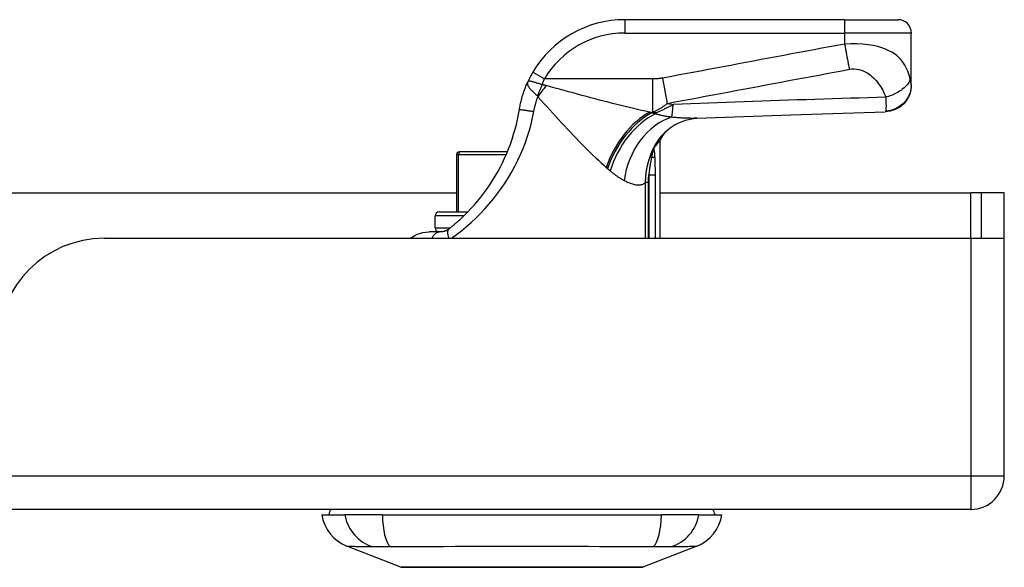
# Model space of a CAD drawing. Header units: inches. Extents: x 15 to 513, y 46 to 241.
# Tile 14 of 198: x 120.33 to 123.24, y 45.66 to 47.27. Entities that reach past the tile are written whole.
import ezdxf

# ---------------------------------------------------------------- set-up
doc = ezdxf.new("R2010")
doc.units = ezdxf.units.IN
doc.header["$MEASUREMENT"] = 0
doc.layers.add('Visible Edges(ANSI)', color=7, linetype='Continuous', lineweight=25)
doc.layers.add('Visible Tangent Edges(ANSI)', color=7, linetype='Continuous', lineweight=25)

msp = doc.modelspace()

# ---------------------------------------------------------------- linework, layer by layer
at = {"layer": 'Visible Edges(ANSI)'}
for p, q in [((122.7659, 47.2728), (122.1168, 47.2728)), ((122.7659, 47.2728), (122.9234, 47.2728)), ((122.9627, 47.0813), (122.9627, 47.2334)), ((122.9627, 47.0801), (122.9627, 47.0813)), ((122.2203, 46.9161), (122.2203, 46.6279)), ((121.6282, 46.8827), (121.6302, 46.8827)), ((121.7703, 46.8827), (121.6302, 46.8827)), ((122.2023, 46.8927), (122.2029, 46.8934)), ((121.6203, 46.8748), (121.6203, 46.7055)), ((120.0995, 46.7619), (121.6203, 46.7619)), ((122.2203, 46.7619), (123.1381, 46.7619)), ((123.1691, 46.7619), (123.1381, 46.7619)), ((123.2371, 46.7619), (123.1691, 46.7619)), ((123.1691, 46.7619), (123.1691, 46.6279)), ((123.2371, 46.6449), (123.2371, 46.7619)), ((121.569, 46.7055), (121.6537, 46.7055)), ((121.5572, 46.6583), (121.5572, 46.6937)), ((121.5734, 46.6468), (121.5398, 46.6468)), ((123.2371, 45.9269), (123.2371, 46.6449)), ((120.5801, 46.6279), (123.1381, 46.6279)), ((123.1381, 46.6279), (123.2357, 46.6279)), ((123.1381, 45.8279), (69.5331, 45.8279)), ((121.2226, 45.8121), (121.2906, 45.8121)), ((121.4014, 45.8121), (121.2906, 45.8121)), ((121.4014, 45.8121), (122.2249, 45.8121)), ((122.3356, 45.8121), (122.2249, 45.8121)), ((122.3356, 45.8121), (122.4037, 45.8121)), ((121.4562, 45.6576), (121.2965, 45.7197)), ((122.3297, 45.7197), (122.17, 45.6576))]:
    msp.add_line(p, q, dxfattribs=at)
at = {"layer": 'Visible Edges(ANSI)', "flags": 128}
for points in [[(121.8457, 47.1181), (121.845, 47.1169), (121.8443, 47.1157), (121.8436, 47.1145), (121.8429, 47.1133), (121.8423, 47.1121), (121.8416, 47.1109), (121.8409, 47.1097), (121.8403, 47.1085), (121.8396, 47.1073), (121.839, 47.1061), (121.8383, 47.1049), (121.8377, 47.1037), (121.8371, 47.1025), (121.8364, 47.1013), (121.8358, 47.1001), (121.8352, 47.0989), (121.8346, 47.0977), (121.834, 47.0965), (121.8334, 47.0952), (121.8328, 47.094), (121.8323, 47.0928), (121.8317, 47.0916), (121.8311, 47.0904), (121.8306, 47.0893)], [(121.8059, 47.0081), (121.8065, 47.0116), (121.8071, 47.0151), (121.8078, 47.0186), (121.8085, 47.022), (121.8092, 47.0255), (121.81, 47.029), (121.8108, 47.0324), (121.8117, 47.0359), (121.8126, 47.0393), (121.8135, 47.0427), (121.8145, 47.0461), (121.8155, 47.0495), (121.8166, 47.0529), (121.8177, 47.0563), (121.8188, 47.0596), (121.8199, 47.063), (121.8211, 47.0663), (121.8224, 47.0696), (121.8237, 47.073), (121.825, 47.0762), (121.8263, 47.0795), (121.8277, 47.0828), (121.8291, 47.086), (121.8306, 47.0893)], [(122.9627, 47.0801), (122.9613, 47.065), (122.9569, 47.0503), (122.9498, 47.0368), (122.9403, 47.0248), (122.9286, 47.0149), (122.9152, 47.0075), (122.9007, 47.0027), (122.8856, 47.0008)], [(121.6429, 46.6947), (121.653, 46.7048), (121.663, 46.7154), (121.6729, 46.7263), (121.6825, 46.7375), (121.6919, 46.749), (121.701, 46.7609), (121.7098, 46.773), (121.7183, 46.7854), (121.7265, 46.798), (121.7344, 46.8108), (121.7419, 46.8239), (121.749, 46.8371), (121.7558, 46.8505), (121.7622, 46.8641), (121.7683, 46.8779), (121.774, 46.8919), (121.7794, 46.906), (121.7843, 46.9203), (121.7889, 46.9347), (121.7931, 46.9493), (121.7969, 46.9639), (121.8003, 46.9786), (121.8033, 46.9933), (121.8059, 47.0081)], [(122.3294, 46.982), (122.6075, 46.9921), (122.8856, 47.0008)], [(122.2251, 46.9301), (122.2371, 46.9424), (122.251, 46.9537), (122.2661, 46.9634), (122.2814, 46.9709), (122.296, 46.9762), (122.3091, 46.9795), (122.3203, 46.9813), (122.3294, 46.982)], [(122.2029, 46.8934), (122.2042, 46.8953), (122.2055, 46.897), (122.2068, 46.8987), (122.208, 46.9003), (122.2091, 46.9018), (122.2103, 46.9033), (122.2113, 46.9046), (122.2123, 46.9059), (122.2132, 46.9071), (122.2141, 46.9083), (122.215, 46.9094), (122.2157, 46.9104), (122.2164, 46.9113), (122.2171, 46.9121), (122.2177, 46.9129), (122.2182, 46.9136), (122.2187, 46.9142), (122.2191, 46.9147), (122.2195, 46.9151), (122.2198, 46.9155), (122.22, 46.9158), (122.2201, 46.916), (122.2202, 46.9161), (122.2203, 46.9161)], [(122.1978, 46.8847), (122.1979, 46.8851), (122.1981, 46.8855), (122.1983, 46.8859), (122.1985, 46.8862), (122.1987, 46.8866), (122.1989, 46.887), (122.1991, 46.8874), (122.1993, 46.8877), (122.1995, 46.8881), (122.1997, 46.8885), (122.1999, 46.8888), (122.2001, 46.8892), (122.2003, 46.8896), (122.2005, 46.8899), (122.2007, 46.8903), (122.2009, 46.8906), (122.2011, 46.8909), (122.2013, 46.8912), (122.2015, 46.8915), (122.2017, 46.8918), (122.2019, 46.892), (122.202, 46.8923), (122.2022, 46.8925), (122.2023, 46.8927)], [(121.6429, 46.6947), (121.641, 46.6929), (121.6392, 46.6911), (121.6373, 46.6893), (121.6354, 46.6876), (121.6336, 46.6858), (121.6317, 46.6841), (121.6298, 46.6824), (121.6279, 46.6807), (121.6261, 46.679), (121.6242, 46.6773), (121.6223, 46.6756), (121.6204, 46.674), (121.6185, 46.6723), (121.6166, 46.6707), (121.6147, 46.6691), (121.6128, 46.6675), (121.611, 46.6659), (121.6091, 46.6643), (121.6072, 46.6628), (121.6053, 46.6612), (121.6034, 46.6597), (121.6015, 46.6582), (121.5996, 46.6567), (121.5977, 46.6552)], [(121.483, 46.6279), (121.4871, 46.6305), (121.4919, 46.6334), (121.4977, 46.6365), (121.5045, 46.6395), (121.5121, 46.6423), (121.5206, 46.6446), (121.5299, 46.6462), (121.5398, 46.6468)], [(121.5977, 46.6552), (121.5968, 46.6544), (121.5958, 46.6537), (121.5948, 46.6531), (121.5938, 46.6524), (121.5927, 46.6519), (121.5917, 46.6513), (121.5907, 46.6508), (121.5896, 46.6503), (121.5886, 46.6498), (121.5875, 46.6494), (121.5865, 46.649), (121.5854, 46.6487), (121.5844, 46.6483), (121.5833, 46.6481), (121.5823, 46.6478), (121.5812, 46.6476), (121.5801, 46.6474), (121.5791, 46.6472), (121.578, 46.6471), (121.577, 46.647), (121.5761, 46.6469), (121.5752, 46.6468), (121.5743, 46.6468), (121.5734, 46.6468)], [(121.458, 45.6573), (121.4584, 45.6573), (121.4597, 45.6573), (121.4619, 45.6573), (121.4649, 45.6573), (121.4687, 45.6573), (121.4733, 45.6572), (121.4788, 45.6572), (121.485, 45.6572), (121.4921, 45.6572), (121.5, 45.6572), (121.5086, 45.6571), (121.5179, 45.6571), (121.528, 45.6571), (121.5386, 45.6571), (121.55, 45.6571), (121.5619, 45.6571), (121.5745, 45.6571), (121.5877, 45.6571), (121.6014, 45.6571), (121.6156, 45.6571), (121.6303, 45.6571), (121.6455, 45.6572), (121.6611, 45.6572), (121.6771, 45.6572), (121.6934, 45.6572), (121.71, 45.6572), (121.7269, 45.6573), (121.7439, 45.6573), (121.761, 45.6573), (121.7783, 45.6573), (121.7957, 45.6573), (121.8132, 45.6573), (121.8307, 45.6573), (121.8482, 45.6573), (121.8655, 45.6573), (121.8827, 45.6573), (121.8997, 45.6573), (121.9164, 45.6572), (121.933, 45.6572), (121.9494, 45.6572), (121.9654, 45.6572), (121.981, 45.6572), (121.9962, 45.6571), (122.0109, 45.6571), (122.0251, 45.6571), (122.0388, 45.6571), (122.052, 45.6571), (122.0646, 45.6571), (122.0765, 45.6571), (122.0879, 45.6571), (122.0985, 45.6571), (122.1086, 45.6571), (122.1179, 45.6571), (122.1265, 45.6572), (122.1343, 45.6572), (122.1413, 45.6572), (122.1476, 45.6572), (122.153, 45.6572), (122.1576, 45.6573), (122.1614, 45.6573), (122.1644, 45.6573), (122.1665, 45.6573), (122.1678, 45.6573), (122.1682, 45.6573)]]:
    msp.add_lwpolyline(points, dxfattribs=at)
at = {"layer": 'Visible Edges(ANSI)'}
for centre, radius, start, end in [((122.1168, 46.9578), 0.315, 90, 149.4195), ((122.9234, 47.2334), 0.0394, 0, 90), ((122.3938, 46.8233), 0.1969, 142.7495, 151.8538), ((121.6282, 46.8748), 0.00787, 90, 180), ((121.569, 46.6937), 0.0118, 90, 180), ((121.569, 46.6583), 0.0118, 180, 256.7385), ((123.1381, 46.6449), 0.099, 350.1123, 0), ((120.5801, 46.3159), 0.312, 90, 180), ((123.1381, 45.9269), 0.099, 270, 0), ((121.3394, 45.8298), 0.1181, 188.6009, 248.7495), ((121.2816, 45.8043), 0.0394, 143.1301, 168.463), ((122.2869, 45.8298), 0.1181, 291.2505, 351.3991), ((122.3446, 45.8043), 0.0394, 11.537, 36.8699), ((121.458, 45.6622), 0.00492, 248.7495, 269.7912), ((122.1682, 45.6622), 0.00492, 270.2088, 291.2505)]:
    msp.add_arc(centre, radius, start, end, dxfattribs=at)
at = {"layer": 'Visible Tangent Edges(ANSI)'}
for p, q in [((122.1168, 47.2728), (122.1168, 47.2334)), ((122.7659, 47.2728), (122.7659, 47.2334)), ((122.1168, 47.2334), (122.7659, 47.2334)), ((122.7659, 47.2334), (122.7659, 47.2009)), ((122.9627, 47.2334), (122.7659, 47.2334)), ((121.8457, 47.1181), (121.8796, 47.098)), ((122.1992, 47.098), (121.8796, 47.098)), ((122.1992, 47.098), (122.1992, 47.0001)), ((122.2283, 47.1004), (122.2422, 47.0259)), ((122.1901, 47.0001), (122.1992, 47.0001)), ((122.2074, 46.9975), (122.196, 46.9975)), ((122.2074, 46.9975), (122.2074, 46.9951)), ((121.6263, 46.8748), (121.6203, 46.8748)), ((121.6263, 46.7055), (121.6263, 46.8748)), ((121.6263, 46.8748), (121.767, 46.8748)), ((122.1958, 46.8662), (122.1909, 46.868)), ((122.1868, 46.7928), (122.1774, 46.7928)), ((122.1774, 46.7928), (122.1774, 46.6279)), ((122.1868, 46.6279), (122.1868, 46.7928)), ((122.1881, 46.8153), (122.2071, 46.8153)), ((122.1881, 46.8153), (122.1881, 46.6279)), ((122.2071, 46.6279), (122.2071, 46.8153)), ((123.1381, 46.6279), (123.1381, 46.7619)), ((121.6419, 46.6937), (121.5572, 46.6937)), ((121.5572, 46.6583), (121.6016, 46.6583)), ((123.1381, 46.6279), (123.1381, 45.9269)), ((69.5331, 45.9269), (123.1381, 45.9269)), ((123.1381, 45.9269), (123.2371, 45.9269)), ((123.1381, 45.9269), (123.1381, 45.8279)), ((122.3297, 45.7197), (122.17, 45.6576))]:
    msp.add_line(p, q, dxfattribs=at)
at = {"layer": 'Visible Tangent Edges(ANSI)', "flags": 128}
for points in [[(122.7659, 47.2009), (122.7436, 47.1968), (122.7212, 47.1926), (122.6987, 47.1884), (122.6763, 47.1842), (122.6539, 47.18), (122.6315, 47.1758), (122.6091, 47.1716), (122.5867, 47.1674), (122.5643, 47.1632), (122.5419, 47.1591), (122.5195, 47.1549), (122.4971, 47.1507), (122.4747, 47.1465), (122.4524, 47.1423), (122.43, 47.1381), (122.4076, 47.1339), (122.3852, 47.1298), (122.3628, 47.1256), (122.3404, 47.1214), (122.318, 47.1172), (122.2956, 47.113), (122.2732, 47.1088), (122.2508, 47.1046), (122.2283, 47.1004)], [(122.9593, 47.0967), (122.9579, 47.1029), (122.9562, 47.109), (122.9543, 47.1152), (122.952, 47.1212), (122.9495, 47.1272), (122.9466, 47.1331), (122.9434, 47.139), (122.9397, 47.1448), (122.9355, 47.1505), (122.9308, 47.156), (122.9255, 47.1615), (122.9196, 47.1668), (122.9128, 47.1719), (122.9052, 47.1768), (122.8966, 47.1814), (122.8869, 47.1858), (122.876, 47.1898), (122.8637, 47.1934), (122.8501, 47.1965), (122.8352, 47.199), (122.8189, 47.2007), (122.8017, 47.2016), (122.7839, 47.2017), (122.7659, 47.2009)], [(122.7659, 47.2009), (122.7665, 47.1976), (122.767, 47.1942), (122.7676, 47.1909), (122.7682, 47.1875), (122.7688, 47.1842), (122.7694, 47.1809), (122.77, 47.1775), (122.7706, 47.1742), (122.7712, 47.1709), (122.7718, 47.1677), (122.7724, 47.1644), (122.773, 47.1612), (122.7736, 47.158), (122.7742, 47.1549), (122.7748, 47.1518), (122.7754, 47.1487), (122.776, 47.1457), (122.7765, 47.1428), (122.7771, 47.1399), (122.7777, 47.1371), (122.7782, 47.1343), (122.7788, 47.1316), (122.7793, 47.129), (122.7798, 47.1264)], [(122.2422, 47.0259), (122.2647, 47.0301), (122.2872, 47.0343), (122.3095, 47.0385), (122.3319, 47.0427), (122.3543, 47.0468), (122.3767, 47.051), (122.3991, 47.0552), (122.4215, 47.0594), (122.4439, 47.0636), (122.4663, 47.0678), (122.4887, 47.072), (122.5111, 47.0761), (122.5335, 47.0803), (122.5559, 47.0845), (122.5783, 47.0887), (122.6007, 47.0929), (122.623, 47.0971), (122.6454, 47.1013), (122.6678, 47.1054), (122.6902, 47.1096), (122.7126, 47.1138), (122.7351, 47.118), (122.7575, 47.1222), (122.7798, 47.1264)], [(122.7798, 47.1264), (122.787, 47.1274), (122.7942, 47.1277), (122.8013, 47.1273), (122.8082, 47.1261), (122.8147, 47.1243), (122.8208, 47.122), (122.8266, 47.1192), (122.8321, 47.1161), (122.8372, 47.1127), (122.842, 47.1091), (122.8465, 47.1053), (122.8508, 47.1013), (122.8549, 47.0971), (122.8588, 47.0929), (122.8624, 47.0884), (122.8659, 47.0839), (122.8692, 47.0793), (122.8724, 47.0746), (122.8753, 47.0697), (122.8781, 47.0648), (122.8807, 47.0598), (122.883, 47.0546), (122.8852, 47.0494), (122.8872, 47.0441)], [(121.8306, 47.0893), (121.83, 47.0878), (121.8297, 47.0863), (121.8295, 47.0848), (121.8295, 47.0833), (121.8297, 47.0818), (121.8301, 47.0803), (121.8307, 47.0787), (121.8314, 47.0772), (121.8323, 47.0755), (121.8334, 47.0739), (121.8346, 47.0722), (121.8359, 47.0705), (121.8374, 47.0687), (121.839, 47.067), (121.8407, 47.0652), (121.8425, 47.0634), (121.8444, 47.0615), (121.8463, 47.0597), (121.8484, 47.0578), (121.8504, 47.056), (121.8526, 47.0541), (121.8547, 47.0522), (121.8569, 47.0503), (121.8591, 47.0484)], [(121.8731, 47.0808), (121.8706, 47.0816), (121.8679, 47.0824), (121.8654, 47.0833), (121.8628, 47.0841), (121.8603, 47.0849), (121.8578, 47.0856), (121.8554, 47.0864), (121.853, 47.0871), (121.8508, 47.0878), (121.8486, 47.0885), (121.8465, 47.0891), (121.8445, 47.0896), (121.8426, 47.0901), (121.8409, 47.0905), (121.8393, 47.0909), (121.8378, 47.0911), (121.8364, 47.0913), (121.8352, 47.0914), (121.8341, 47.0914), (121.8332, 47.0913), (121.8323, 47.091), (121.8316, 47.0906), (121.8311, 47.09), (121.8306, 47.0893)], [(121.8731, 47.0808), (121.8734, 47.0815), (121.8737, 47.0823), (121.8739, 47.083), (121.8742, 47.0837), (121.8744, 47.0844), (121.8747, 47.0852), (121.875, 47.0859), (121.8752, 47.0866), (121.8755, 47.0873), (121.8758, 47.088), (121.876, 47.0888), (121.8763, 47.0895), (121.8766, 47.0902), (121.8768, 47.0909), (121.8771, 47.0916), (121.8774, 47.0923), (121.8776, 47.0931), (121.8779, 47.0938), (121.8782, 47.0945), (121.8785, 47.0952), (121.8787, 47.0959), (121.879, 47.0966), (121.8793, 47.0973), (121.8796, 47.098)], [(121.8846, 47.0783), (121.8842, 47.0784), (121.8837, 47.0786), (121.8833, 47.0787), (121.8828, 47.0788), (121.8824, 47.0789), (121.8819, 47.079), (121.8814, 47.0791), (121.881, 47.0792), (121.8805, 47.0794), (121.88, 47.0795), (121.8795, 47.0796), (121.8791, 47.0797), (121.8786, 47.0798), (121.8781, 47.0799), (121.8776, 47.08), (121.8771, 47.0801), (121.8767, 47.0802), (121.8762, 47.0803), (121.8757, 47.0804), (121.8752, 47.0805), (121.8747, 47.0806), (121.8742, 47.0806), (121.8737, 47.0807), (121.8731, 47.0808)], [(122.2283, 47.1004), (122.2271, 47.1002), (122.2259, 47.1), (122.2247, 47.0998), (122.2235, 47.0996), (122.2222, 47.0995), (122.221, 47.0993), (122.2198, 47.0992), (122.2186, 47.099), (122.2174, 47.0989), (122.2162, 47.0988), (122.215, 47.0987), (122.2138, 47.0986), (122.2126, 47.0985), (122.2114, 47.0984), (122.2101, 47.0983), (122.2089, 47.0983), (122.2077, 47.0982), (122.2065, 47.0982), (122.2053, 47.0981), (122.2041, 47.0981), (122.2029, 47.0981), (122.2017, 47.098), (122.2005, 47.098), (122.1992, 47.098)], [(122.9627, 47.0813), (122.9626, 47.0768), (122.9622, 47.0722), (122.9615, 47.0676), (122.9604, 47.0629), (122.9591, 47.0582), (122.9574, 47.0535), (122.9554, 47.0489), (122.9531, 47.0443), (122.9505, 47.0399), (122.9475, 47.0356), (122.9442, 47.0314), (122.9407, 47.0275), (122.9369, 47.0238), (122.9329, 47.0204), (122.9286, 47.0172), (122.9242, 47.0144), (122.9197, 47.0118), (122.915, 47.0096), (122.9103, 47.0077), (122.9056, 47.006), (122.9008, 47.0048), (122.8961, 47.0038), (122.8914, 47.003), (122.8868, 47.0026)], [(122.9593, 47.0967), (122.9586, 47.0944), (122.9576, 47.092), (122.9563, 47.0895), (122.9549, 47.087), (122.9532, 47.0844), (122.9512, 47.0818), (122.949, 47.0792), (122.9466, 47.0766), (122.9439, 47.074), (122.9411, 47.0714), (122.938, 47.0689), (122.9347, 47.0664), (122.9313, 47.064), (122.9276, 47.0616), (122.9239, 47.0594), (122.92, 47.0572), (122.916, 47.0551), (122.912, 47.0532), (122.9079, 47.0513), (122.9037, 47.0496), (122.8996, 47.048), (122.8954, 47.0466), (122.8913, 47.0452), (122.8872, 47.0441)], [(122.9627, 47.0813), (122.9627, 47.0816), (122.9627, 47.082), (122.9627, 47.0824), (122.9626, 47.0828), (122.9625, 47.0833), (122.9624, 47.0838), (122.9623, 47.0843), (122.9622, 47.0849), (122.962, 47.0855), (122.9619, 47.0861), (122.9617, 47.0868), (122.9615, 47.0875), (122.9613, 47.0882), (122.9612, 47.0889), (122.961, 47.0896), (122.9608, 47.0903), (122.9606, 47.091), (122.9605, 47.0918), (122.9603, 47.0926), (122.9601, 47.0934), (122.9599, 47.0942), (122.9597, 47.095), (122.9595, 47.0959), (122.9593, 47.0967)], [(122.1901, 47.0001), (122.1785, 47.0026), (122.1667, 47.0052), (122.1548, 47.008), (122.1427, 47.0108), (122.1305, 47.0137), (122.1182, 47.0167), (122.1058, 47.0197), (122.0934, 47.0228), (122.0808, 47.026), (122.0681, 47.0292), (122.0554, 47.0325), (122.0425, 47.0358), (122.0296, 47.0392), (122.0167, 47.0426), (122.0036, 47.046), (121.9905, 47.0495), (121.9774, 47.0531), (121.9642, 47.0566), (121.951, 47.0602), (121.9377, 47.0638), (121.9245, 47.0674), (121.9112, 47.071), (121.8979, 47.0747), (121.8846, 47.0783)], [(121.8484, 47.0018), (121.8487, 47.0037), (121.8491, 47.0055), (121.8494, 47.0074), (121.8498, 47.0092), (121.8502, 47.0111), (121.8506, 47.0129), (121.8511, 47.0147), (121.8515, 47.0166), (121.852, 47.0184), (121.8524, 47.0202), (121.8529, 47.022), (121.8534, 47.0239), (121.8539, 47.0257), (121.8544, 47.0275), (121.855, 47.0293), (121.8555, 47.0311), (121.8561, 47.0329), (121.8566, 47.0347), (121.8572, 47.0365), (121.8578, 47.0383), (121.8585, 47.0401), (121.8591, 47.0419), (121.8597, 47.0437), (121.8604, 47.0455)], [(121.8591, 47.0484), (121.8592, 47.0484), (121.8593, 47.0483), (121.8593, 47.0482), (121.8594, 47.0481), (121.8595, 47.048), (121.8595, 47.0479), (121.8596, 47.0479), (121.8596, 47.0477), (121.8597, 47.0476), (121.8598, 47.0475), (121.8598, 47.0474), (121.8599, 47.0473), (121.8599, 47.0472), (121.86, 47.047), (121.86, 47.0469), (121.8601, 47.0467), (121.8601, 47.0466), (121.8602, 47.0464), (121.8602, 47.0463), (121.8602, 47.0461), (121.8603, 47.046), (121.8603, 47.0458), (121.8603, 47.0456), (121.8604, 47.0455)], [(121.8604, 47.0455), (121.8692, 47.0357), (121.8779, 47.026), (121.8867, 47.0163), (121.8955, 47.0067), (121.9043, 46.9971), (121.913, 46.9876), (121.9217, 46.9781), (121.9304, 46.9687), (121.9391, 46.9594), (121.9477, 46.9502), (121.9563, 46.9411), (121.9648, 46.9321), (121.9733, 46.9232), (121.9817, 46.9145), (121.9901, 46.9059), (121.9984, 46.8975), (122.0066, 46.8892), (122.0148, 46.8811), (122.0229, 46.8732), (122.031, 46.8654), (122.039, 46.8579), (122.0469, 46.8506), (122.0546, 46.8436), (122.0623, 46.8368)], [(122.1992, 47.0001), (122.201, 47.0008), (122.2028, 47.0015), (122.2046, 47.0023), (122.2064, 47.0031), (122.2082, 47.0039), (122.21, 47.0048), (122.2118, 47.0057), (122.2135, 47.0066), (122.2153, 47.0075), (122.2171, 47.0085), (122.2189, 47.0095), (122.2207, 47.0106), (122.2225, 47.0116), (122.2243, 47.0127), (122.2261, 47.0139), (122.2278, 47.015), (122.2296, 47.0163), (122.2314, 47.0175), (122.2332, 47.0188), (122.235, 47.0201), (122.2368, 47.0215), (122.2386, 47.0229), (122.2404, 47.0244), (122.2422, 47.0259)], [(122.8872, 47.0441), (122.861, 47.0433), (122.8349, 47.0425), (122.8088, 47.0417), (122.7827, 47.0409), (122.7565, 47.0401), (122.7304, 47.0393), (122.7043, 47.0385), (122.6781, 47.0376), (122.652, 47.0368), (122.6259, 47.0359), (122.5997, 47.035), (122.5736, 47.0341), (122.5475, 47.0332), (122.5213, 47.0323), (122.4952, 47.0313), (122.4691, 47.0304), (122.4429, 47.0294), (122.4168, 47.0284), (122.3906, 47.0274), (122.3645, 47.0264), (122.3384, 47.0254), (122.3122, 47.0244), (122.2861, 47.0234), (122.2599, 47.0223)], [(122.8872, 47.0441), (122.8873, 47.0414), (122.8874, 47.0389), (122.8875, 47.0365), (122.8876, 47.0342), (122.8877, 47.0319), (122.8877, 47.0298), (122.8878, 47.0277), (122.8879, 47.0257), (122.8879, 47.0237), (122.888, 47.0218), (122.888, 47.02), (122.888, 47.0181), (122.888, 47.0162), (122.888, 47.0144), (122.8879, 47.0127), (122.8879, 47.0112), (122.8878, 47.0097), (122.8877, 47.0084), (122.8876, 47.0071), (122.8875, 47.006), (122.8873, 47.005), (122.8872, 47.0041), (122.887, 47.0033), (122.8868, 47.0026)], [(121.6054, 46.6279), (121.6199, 46.6387), (121.6345, 46.65), (121.6489, 46.662), (121.6631, 46.6746), (121.6771, 46.6876), (121.6907, 46.7012), (121.704, 46.7152), (121.7168, 46.7296), (121.7292, 46.7445), (121.7412, 46.7598), (121.7526, 46.7754), (121.7635, 46.7913), (121.7738, 46.8076), (121.7836, 46.8242), (121.7928, 46.841), (121.8015, 46.8581), (121.8095, 46.8754), (121.8169, 46.893), (121.8237, 46.9107), (121.8299, 46.9287), (121.8355, 46.9468), (121.8404, 46.965), (121.8447, 46.9833), (121.8484, 47.0018)], [(121.8059, 47.0081), (121.806, 47.0081), (121.8062, 47.0081), (121.8066, 47.0081), (121.8072, 47.0081), (121.808, 47.008), (121.809, 47.0079), (121.8101, 47.0077), (121.8115, 47.0075), (121.813, 47.0073), (121.8147, 47.0071), (121.8166, 47.0068), (121.8186, 47.0065), (121.8208, 47.0062), (121.8231, 47.0058), (121.8255, 47.0055), (121.828, 47.0051), (121.8306, 47.0047), (121.8332, 47.0043), (121.8358, 47.0039), (121.8384, 47.0034), (121.8409, 47.003), (121.8435, 47.0026), (121.846, 47.0022), (121.8484, 47.0018)], [(122.196, 46.9975), (122.1957, 46.9976), (122.1955, 46.9977), (122.1952, 46.9978), (122.195, 46.9979), (122.1948, 46.998), (122.1945, 46.9982), (122.1943, 46.9983), (122.194, 46.9984), (122.1938, 46.9985), (122.1935, 46.9986), (122.1933, 46.9987), (122.1931, 46.9988), (122.1928, 46.9989), (122.1926, 46.999), (122.1923, 46.9991), (122.1921, 46.9992), (122.1918, 46.9993), (122.1916, 46.9994), (122.1913, 46.9995), (122.1911, 46.9996), (122.1909, 46.9997), (122.1906, 46.9998), (122.1904, 47), (122.1901, 47.0001)], [(122.2074, 46.9951), (122.2069, 46.9952), (122.2065, 46.9953), (122.206, 46.9954), (122.2055, 46.9955), (122.205, 46.9956), (122.2046, 46.9957), (122.2041, 46.9958), (122.2036, 46.9959), (122.2031, 46.996), (122.2027, 46.9961), (122.2022, 46.9962), (122.2017, 46.9963), (122.2012, 46.9964), (122.2008, 46.9965), (122.2003, 46.9966), (122.1998, 46.9967), (122.1993, 46.9968), (122.1989, 46.9969), (122.1984, 46.997), (122.1979, 46.9971), (122.1974, 46.9972), (122.1969, 46.9973), (122.1965, 46.9974), (122.196, 46.9975)], [(122.2599, 47.0223), (122.2579, 47.0212), (122.2558, 47.0201), (122.2537, 47.019), (122.2517, 47.0179), (122.2496, 47.0168), (122.2475, 47.0158), (122.2453, 47.0147), (122.2432, 47.0136), (122.2411, 47.0125), (122.2389, 47.0115), (122.2367, 47.0104), (122.2346, 47.0094), (122.2324, 47.0083), (122.2302, 47.0073), (122.228, 47.0063), (122.2257, 47.0053), (122.2235, 47.0043), (122.2212, 47.0033), (122.219, 47.0023), (122.2167, 47.0013), (122.2144, 47.0003), (122.2121, 46.9994), (122.2098, 46.9984), (122.2074, 46.9975)], [(122.255, 46.985), (122.2529, 46.9853), (122.2508, 46.9856), (122.2487, 46.9859), (122.2466, 46.9862), (122.2445, 46.9865), (122.2424, 46.9868), (122.2404, 46.9872), (122.2383, 46.9875), (122.2363, 46.9879), (122.2343, 46.9883), (122.2323, 46.9887), (122.2303, 46.9891), (122.2283, 46.9895), (122.2263, 46.99), (122.2243, 46.9904), (122.2224, 46.9909), (122.2205, 46.9914), (122.2186, 46.9918), (122.2167, 46.9924), (122.2148, 46.9929), (122.2129, 46.9934), (122.2111, 46.9939), (122.2092, 46.9945), (122.2074, 46.9951)], [(122.8868, 47.0026), (122.8867, 47.0025), (122.8867, 47.0023), (122.8866, 47.0022), (122.8866, 47.0021), (122.8865, 47.0019), (122.8865, 47.0018), (122.8864, 47.0017), (122.8864, 47.0016), (122.8863, 47.0015), (122.8863, 47.0014), (122.8862, 47.0013), (122.8862, 47.0012), (122.8861, 47.0012), (122.8861, 47.0011), (122.886, 47.0011), (122.886, 47.001), (122.8859, 47.001), (122.8859, 47.0009), (122.8858, 47.0009), (122.8858, 47.0009), (122.8857, 47.0008), (122.8857, 47.0008), (122.8856, 47.0008), (122.8856, 47.0008)], [(122.3294, 46.982), (122.3267, 46.9819), (122.324, 46.9818), (122.3212, 46.9818), (122.3184, 46.9817), (122.3156, 46.9817), (122.3127, 46.9817), (122.3098, 46.9818), (122.3068, 46.9818), (122.3039, 46.9819), (122.3008, 46.982), (122.2978, 46.9821), (122.2947, 46.9822), (122.2915, 46.9824), (122.2884, 46.9825), (122.2852, 46.9827), (122.2819, 46.9829), (122.2787, 46.9831), (122.2754, 46.9834), (122.272, 46.9836), (122.2687, 46.9839), (122.2653, 46.9841), (122.2619, 46.9844), (122.2584, 46.9847), (122.255, 46.985)], [(122.1978, 46.8847), (122.1974, 46.884), (122.1971, 46.8834), (122.1968, 46.8827), (122.1965, 46.882), (122.1962, 46.8813), (122.1959, 46.8806), (122.1956, 46.8799), (122.1953, 46.8792), (122.195, 46.8785), (122.1947, 46.8778), (122.1944, 46.8771), (122.1942, 46.8764), (122.1939, 46.8757), (122.1936, 46.875), (122.1933, 46.8743), (122.193, 46.8736), (122.1928, 46.8729), (122.1925, 46.8722), (122.1922, 46.8715), (122.1919, 46.8708), (122.1917, 46.8701), (122.1914, 46.8694), (122.1912, 46.8687), (122.1909, 46.868)], [(122.1978, 46.8847), (122.1981, 46.8853), (122.1984, 46.8858), (122.1987, 46.8861), (122.1989, 46.8863), (122.1991, 46.8862), (122.1992, 46.8859), (122.1993, 46.8855), (122.1993, 46.8849), (122.1992, 46.8842), (122.1991, 46.8833), (122.199, 46.8824), (122.1988, 46.8814), (122.1986, 46.8803), (122.1984, 46.8792), (122.1982, 46.878), (122.1979, 46.8768), (122.1977, 46.8756), (122.1974, 46.8743), (122.1972, 46.873), (122.1969, 46.8717), (122.1966, 46.8703), (122.1963, 46.869), (122.196, 46.8676), (122.1958, 46.8662)], [(122.2061, 46.8694), (122.2061, 46.8705), (122.206, 46.8716), (122.2059, 46.8727), (122.2058, 46.8738), (122.2057, 46.8749), (122.2057, 46.876), (122.2056, 46.8771), (122.2054, 46.8781), (122.2053, 46.8792), (122.2052, 46.8803), (122.2051, 46.8813), (122.2049, 46.8823), (122.2048, 46.8834), (122.2046, 46.8844), (122.2045, 46.8853), (122.2043, 46.8863), (122.2041, 46.8872), (122.2039, 46.8882), (122.2037, 46.889), (122.2034, 46.8899), (122.2032, 46.8907), (122.2029, 46.8914), (122.2026, 46.8921), (122.2023, 46.8927)], [(122.1909, 46.868), (122.1898, 46.865), (122.1888, 46.862), (122.1878, 46.859), (122.1869, 46.8559), (122.186, 46.8528), (122.1851, 46.8498), (122.1843, 46.8467), (122.1835, 46.8436), (122.1828, 46.8405), (122.1821, 46.8374), (122.1815, 46.8342), (122.1809, 46.8311), (122.1803, 46.828), (122.1798, 46.8248), (122.1794, 46.8216), (122.179, 46.8184), (122.1786, 46.8153), (122.1783, 46.8121), (122.178, 46.8089), (122.1778, 46.8057), (122.1776, 46.8025), (122.1775, 46.7993), (122.1775, 46.7961), (122.1774, 46.7928)], [(122.1958, 46.8662), (122.1954, 46.8643), (122.195, 46.8623), (122.1946, 46.8603), (122.1942, 46.8583), (122.1938, 46.8562), (122.1934, 46.8542), (122.193, 46.8521), (122.1926, 46.85), (122.1923, 46.848), (122.1919, 46.8458), (122.1916, 46.8437), (122.1912, 46.8416), (122.1909, 46.8395), (122.1906, 46.8373), (122.1903, 46.8351), (122.19, 46.833), (122.1897, 46.8308), (122.1894, 46.8286), (122.1892, 46.8264), (122.1889, 46.8242), (122.1887, 46.822), (122.1885, 46.8198), (122.1883, 46.8175), (122.1881, 46.8153)], [(122.2071, 46.8153), (122.2071, 46.8175), (122.2071, 46.8198), (122.2071, 46.8221), (122.2071, 46.8243), (122.2071, 46.8266), (122.2071, 46.8289), (122.2071, 46.8311), (122.2071, 46.8334), (122.2071, 46.8356), (122.207, 46.8379), (122.207, 46.8401), (122.207, 46.8424), (122.207, 46.8447), (122.2069, 46.8469), (122.2069, 46.8492), (122.2068, 46.8514), (122.2068, 46.8537), (122.2067, 46.8559), (122.2067, 46.8582), (122.2066, 46.8604), (122.2065, 46.8627), (122.2064, 46.8649), (122.2063, 46.8671), (122.2061, 46.8694)], [(122.0623, 46.8368), (122.0625, 46.8366), (122.0627, 46.8365), (122.0628, 46.8364), (122.063, 46.8362), (122.0631, 46.8361), (122.0633, 46.8359), (122.0635, 46.8358), (122.0636, 46.8357), (122.0638, 46.8355), (122.0639, 46.8354), (122.0641, 46.8352), (122.0643, 46.8351), (122.0644, 46.835), (122.0646, 46.8348), (122.0648, 46.8347), (122.0649, 46.8345), (122.0651, 46.8344), (122.0652, 46.8343), (122.0654, 46.8341), (122.0656, 46.834), (122.0657, 46.8338), (122.0659, 46.8337), (122.066, 46.8335), (122.0662, 46.8334)], [(122.0662, 46.8334), (122.0665, 46.8331), (122.0668, 46.8329), (122.0671, 46.8326), (122.0675, 46.8323), (122.0678, 46.832), (122.0681, 46.8317), (122.0684, 46.8315), (122.0687, 46.8312), (122.069, 46.8309), (122.0694, 46.8306), (122.0697, 46.8304), (122.07, 46.8301), (122.0703, 46.8298), (122.0706, 46.8296), (122.0709, 46.8293), (122.0713, 46.829), (122.0716, 46.8287), (122.0719, 46.8285), (122.0722, 46.8282), (122.0725, 46.8279), (122.0728, 46.8277), (122.0731, 46.8274), (122.0734, 46.8271), (122.0738, 46.8269)], [(122.0738, 46.8269), (122.0756, 46.8253), (122.0774, 46.8239), (122.0792, 46.8224), (122.0809, 46.821), (122.0827, 46.8196), (122.0845, 46.8182), (122.0863, 46.8169), (122.088, 46.8156), (122.0898, 46.8143), (122.0915, 46.813), (122.0933, 46.8118), (122.095, 46.8106), (122.0967, 46.8095), (122.0985, 46.8084), (122.1002, 46.8073), (122.1019, 46.8062), (122.1036, 46.8051), (122.1052, 46.8041), (122.1069, 46.8031), (122.1086, 46.8022), (122.1102, 46.8013), (122.1118, 46.8004), (122.1135, 46.7995), (122.1151, 46.7987)], [(122.1151, 46.7987), (122.1184, 46.797), (122.1217, 46.7954), (122.1249, 46.7939), (122.128, 46.7925), (122.1312, 46.7912), (122.1342, 46.7901), (122.1372, 46.789), (122.1401, 46.7881), (122.143, 46.7873), (122.1458, 46.7866), (122.1485, 46.786), (122.1512, 46.7856), (122.1538, 46.7853), (122.1563, 46.7852), (122.1587, 46.7852), (122.1611, 46.7854), (122.1634, 46.7857), (122.1657, 46.7862), (122.1678, 46.7869), (122.1699, 46.7877), (122.1719, 46.7887), (122.1738, 46.7899), (122.1757, 46.7913), (122.1774, 46.7928)], [(122.1868, 46.7928), (122.1868, 46.7938), (122.1868, 46.7947), (122.1868, 46.7957), (122.1868, 46.7966), (122.1868, 46.7975), (122.1869, 46.7985), (122.1869, 46.7994), (122.1869, 46.8003), (122.187, 46.8013), (122.187, 46.8022), (122.1871, 46.8031), (122.1871, 46.8041), (122.1872, 46.805), (122.1872, 46.806), (122.1873, 46.8069), (122.1874, 46.8078), (122.1875, 46.8088), (122.1875, 46.8097), (122.1876, 46.8106), (122.1877, 46.8116), (122.1878, 46.8125), (122.1879, 46.8134), (122.188, 46.8144), (122.1881, 46.8153)], [(121.5734, 46.6468), (121.5722, 46.6468), (121.571, 46.6467), (121.5697, 46.6465), (121.5685, 46.6463), (121.5672, 46.646), (121.566, 46.6457), (121.5647, 46.6453), (121.5635, 46.6448), (121.5623, 46.6442), (121.5611, 46.6436), (121.5599, 46.6429), (121.5587, 46.6421), (121.5576, 46.6413), (121.5564, 46.6404), (121.5554, 46.6394), (121.5543, 46.6383), (121.5533, 46.6372), (121.5524, 46.636), (121.5515, 46.6348), (121.5506, 46.6335), (121.5498, 46.6322), (121.5491, 46.6308), (121.5484, 46.6294), (121.5477, 46.6279)], [(121.5977, 46.6552), (121.5971, 46.6547), (121.5966, 46.6541), (121.596, 46.6534), (121.5956, 46.6527), (121.5951, 46.6519), (121.5948, 46.6511), (121.5945, 46.6502), (121.5942, 46.6492), (121.594, 46.6482), (121.5939, 46.6471), (121.5938, 46.6459), (121.5938, 46.6447), (121.5938, 46.6435), (121.594, 46.6422), (121.5941, 46.6408), (121.5944, 46.6395), (121.5947, 46.6381), (121.595, 46.6367), (121.5955, 46.6352), (121.5959, 46.6338), (121.5965, 46.6323), (121.597, 46.6308), (121.5977, 46.6294), (121.5983, 46.6279)], [(121.2965, 45.7197), (121.2967, 45.7197), (121.2971, 45.7197), (121.2978, 45.7197), (121.2987, 45.7196), (121.2999, 45.7196), (121.3014, 45.7195), (121.3032, 45.7195), (121.3052, 45.7194), (121.3075, 45.7193), (121.31, 45.7193), (121.3128, 45.7192), (121.3159, 45.7191), (121.3192, 45.719), (121.3227, 45.7189), (121.3265, 45.7188), (121.3305, 45.7188), (121.3348, 45.7187), (121.3393, 45.7186), (121.344, 45.7185), (121.3489, 45.7185), (121.3541, 45.7184), (121.3594, 45.7184), (121.365, 45.7183), (121.3732, 45.7182)], [(121.3732, 45.7182), (121.3746, 45.7182), (121.376, 45.7182), (121.3775, 45.7183), (121.3791, 45.7183), (121.3807, 45.7183), (121.3825, 45.7183), (121.3843, 45.7183), (121.3862, 45.7184), (121.3881, 45.7184), (121.3901, 45.7184), (121.3922, 45.7184), (121.3944, 45.7184), (121.3966, 45.7184), (121.3989, 45.7184), (121.4012, 45.7184), (121.4036, 45.7184), (121.406, 45.7183), (121.4085, 45.7183), (121.4111, 45.7183), (121.4137, 45.7183), (121.4163, 45.7183), (121.419, 45.7182), (121.4218, 45.7182), (121.4245, 45.7182)], [(121.4245, 45.7182), (121.4581, 45.7184), (121.4891, 45.7185), (121.5205, 45.7186), (121.5521, 45.7188), (121.5841, 45.7189), (121.6163, 45.7191), (121.6487, 45.7193), (121.6813, 45.7194), (121.7141, 45.7195), (121.7469, 45.7196), (121.7799, 45.7197), (121.8129, 45.7197), (121.846, 45.7197), (121.879, 45.7196), (121.9118, 45.7195), (121.9446, 45.7194), (121.9772, 45.7193), (122.0097, 45.7191), (122.042, 45.7189), (122.074, 45.7188), (122.1057, 45.7186), (122.1371, 45.7185), (122.1682, 45.7184), (122.2017, 45.7182)], [(122.2017, 45.7182), (122.2031, 45.7182), (122.2045, 45.7182), (122.2059, 45.7182), (122.2072, 45.7182), (122.2086, 45.7183), (122.2099, 45.7183), (122.2112, 45.7183), (122.2125, 45.7183), (122.2139, 45.7183), (122.2151, 45.7183), (122.2164, 45.7183), (122.2177, 45.7183), (122.219, 45.7183), (122.2202, 45.7183), (122.2215, 45.7183), (122.2227, 45.7184), (122.2239, 45.7184), (122.2251, 45.7184), (122.2262, 45.7184), (122.2274, 45.7184), (122.2286, 45.7184), (122.2297, 45.7184), (122.2308, 45.7184), (122.2319, 45.7184)], [(122.2319, 45.7184), (122.233, 45.7184), (122.234, 45.7184), (122.2351, 45.7184), (122.2361, 45.7184), (122.2371, 45.7184), (122.2381, 45.7184), (122.2391, 45.7184), (122.2401, 45.7184), (122.241, 45.7183), (122.2419, 45.7183), (122.2428, 45.7183), (122.2437, 45.7183), (122.2446, 45.7183), (122.2455, 45.7183), (122.2463, 45.7183), (122.2471, 45.7183), (122.248, 45.7183), (122.2487, 45.7183), (122.2495, 45.7183), (122.2503, 45.7182), (122.251, 45.7182), (122.2517, 45.7182), (122.2524, 45.7182), (122.2531, 45.7182)], [(122.2531, 45.7182), (122.2613, 45.7183), (122.2668, 45.7184), (122.2722, 45.7184), (122.2773, 45.7185), (122.2823, 45.7185), (122.287, 45.7186), (122.2915, 45.7187), (122.2957, 45.7188), (122.2998, 45.7188), (122.3035, 45.7189), (122.3071, 45.719), (122.3104, 45.7191), (122.3134, 45.7192), (122.3162, 45.7193), (122.3188, 45.7193), (122.321, 45.7194), (122.3231, 45.7195), (122.3248, 45.7195), (122.3263, 45.7196), (122.3275, 45.7196), (122.3285, 45.7197), (122.3292, 45.7197), (122.3296, 45.7197), (122.3297, 45.7197)], [(121.5385, 45.6573), (121.5321, 45.6573), (121.5259, 45.6573), (121.5199, 45.6573), (121.5142, 45.6573), (121.5087, 45.6574), (121.5034, 45.6574), (121.4985, 45.6574), (121.4937, 45.6574), (121.4892, 45.6574), (121.485, 45.6575), (121.4811, 45.6575), (121.4775, 45.6575), (121.4741, 45.6575), (121.471, 45.6575), (121.4682, 45.6575), (121.4657, 45.6576), (121.4635, 45.6576), (121.4616, 45.6576), (121.46, 45.6576), (121.4586, 45.6576), (121.4576, 45.6576), (121.4568, 45.6576), (121.4564, 45.6576), (121.4562, 45.6576)], [(121.5856, 45.6573), (121.5834, 45.6573), (121.5813, 45.6572), (121.5792, 45.6572), (121.5771, 45.6572), (121.5751, 45.6572), (121.573, 45.6572), (121.571, 45.6572), (121.5689, 45.6572), (121.5669, 45.6572), (121.5649, 45.6572), (121.5629, 45.6572), (121.561, 45.6572), (121.559, 45.6572), (121.5571, 45.6572), (121.5551, 45.6572), (121.5532, 45.6572), (121.5513, 45.6572), (121.5495, 45.6572), (121.5476, 45.6572), (121.5457, 45.6572), (121.5439, 45.6572), (121.5421, 45.6572), (121.5403, 45.6573), (121.5385, 45.6573)], [(122.0407, 45.6573), (122.0246, 45.6573), (122.0077, 45.6573), (121.9901, 45.6574), (121.9719, 45.6574), (121.9532, 45.6575), (121.9341, 45.6575), (121.9146, 45.6575), (121.8947, 45.6576), (121.8747, 45.6576), (121.8543, 45.6576), (121.8337, 45.6576), (121.813, 45.6576), (121.7924, 45.6576), (121.7719, 45.6576), (121.7515, 45.6576), (121.7313, 45.6576), (121.7114, 45.6575), (121.6919, 45.6575), (121.6727, 45.6575), (121.6541, 45.6574), (121.636, 45.6574), (121.6185, 45.6573), (121.6017, 45.6573), (121.5856, 45.6573)], [(122.0877, 45.6573), (122.086, 45.6573), (122.0842, 45.6572), (122.0823, 45.6572), (122.0805, 45.6572), (122.0787, 45.6572), (122.0768, 45.6572), (122.0749, 45.6572), (122.073, 45.6572), (122.0711, 45.6572), (122.0692, 45.6572), (122.0672, 45.6572), (122.0653, 45.6572), (122.0633, 45.6572), (122.0613, 45.6572), (122.0593, 45.6572), (122.0573, 45.6572), (122.0553, 45.6572), (122.0532, 45.6572), (122.0512, 45.6572), (122.0491, 45.6572), (122.047, 45.6572), (122.0449, 45.6572), (122.0428, 45.6573), (122.0407, 45.6573)], [(122.17, 45.6576), (122.1699, 45.6576), (122.1694, 45.6576), (122.1687, 45.6576), (122.1676, 45.6576), (122.1663, 45.6576), (122.1646, 45.6576), (122.1627, 45.6576), (122.1605, 45.6576), (122.158, 45.6575), (122.1552, 45.6575), (122.1521, 45.6575), (122.1488, 45.6575), (122.1452, 45.6575), (122.1412, 45.6575), (122.137, 45.6574), (122.1326, 45.6574), (122.1279, 45.6574), (122.1229, 45.6574), (122.1176, 45.6574), (122.1121, 45.6573), (122.1064, 45.6573), (122.1004, 45.6573), (122.0942, 45.6573), (122.0877, 45.6573)]]:
    msp.add_lwpolyline(points, dxfattribs=at)
at = {"layer": 'Visible Tangent Edges(ANSI)'}
for centre, radius, start, end in [((122.1168, 46.9578), 0.2756, 90, 149.4195), ((122.1682, 45.6622), 0.00492, 270.2088, 291.2505)]:
    msp.add_arc(centre, radius, start, end, dxfattribs=at)
for centre, major_axis, ratio, start_param, end_param in [((121.8731, 47.0521), (-0.0778, -0.1808), 0.058123, 4.578197, 4.757923), ((121.8846, 47.0455), (-0.1164, -0.1588), 0.099559, 4.577369, 4.785224), ((125.738, 47.3932), (-3.6726, -0.2797), 0.09119, 0.304696, 0.320055), ((122.1901, 46.8368), (-0.0981, -0.1707), 0.594817, 3.909946, 5.041872), ((122.196, 46.8334), (0.0989, 0.1702), 0.604176, 0.765681, 1.908282), ((122.2074, 46.8269), (0.0965, 0.1716), 0.627605, 0.730588, 1.910065), ((125.7194, 47.4926), (-3.6723, -0.3833), 0.123492, 0.276298, 0.284), ((122.246, 47.0969), (0.0048, -0.118), 0.119705, 0.32039, 0.882192), ((122.2699, 46.7987), (-0.0635, -0.1863), 0.76978, 3.653505, 4.968734), ((122.3738, 46.8011), (-0.1487, 0.129), 0.924855, 0, 0.390841), ((121.6302, 46.8748), (0, 0.00787), 0.489583, 0, 1.570796), ((122.1872, 46.8694), (0.0197, 0.0011), 0.203793, 5.152212, 6.005141), ((121.4009, 45.8321), (0.0158, -0.117), 0.948273, 4.754759, 5.892029), ((121.4388, 45.8321), (-0.0053, -0.118), 0.314585, 4.896593, 6.033863), ((122.1874, 45.8321), (0.0053, -0.118), 0.314585, 0.249322, 1.386592), ((122.2254, 45.8321), (-0.0158, -0.117), 0.948273, 0.391156, 1.528426)]:
    msp.add_ellipse(centre, major_axis=major_axis, ratio=ratio, start_param=start_param, end_param=end_param, dxfattribs=at)

doc.saveas('drawing.dxf')
